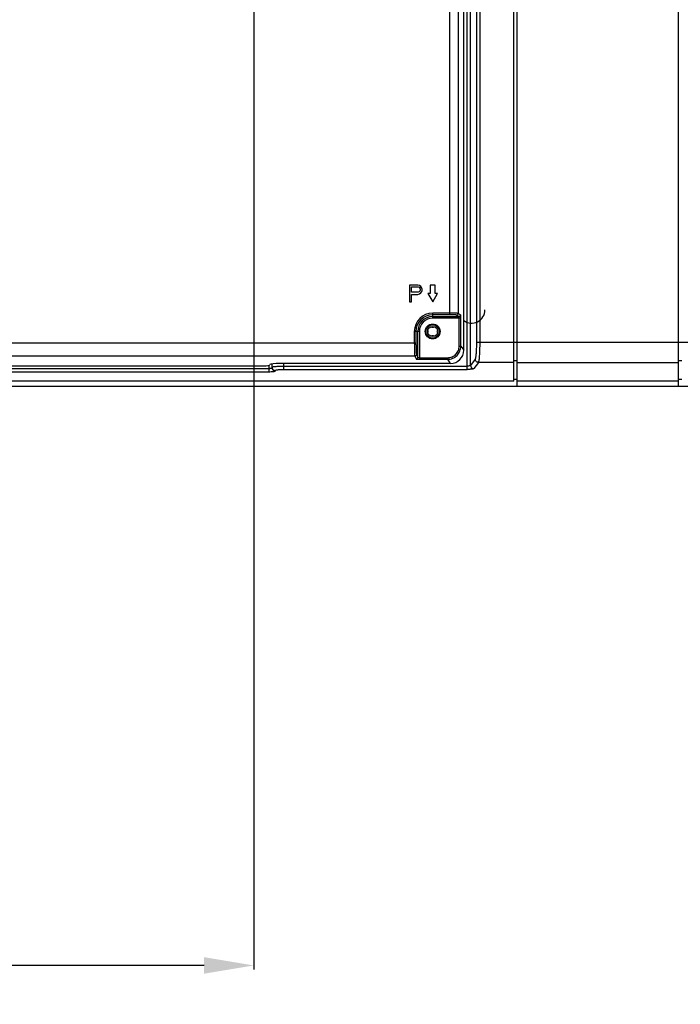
# Model space of a CAD drawing. Header units: millimetres. Extents: x -6054 to 364, y -1866 to 3094.
# Tile 141 of 256: x -3378 to -3178, y -208 to 90. Entities that reach past the tile are written whole.
import ezdxf

# ---------------------------------------------------------------- set-up
doc = ezdxf.new("R2010")
doc.units = ezdxf.units.MM
doc.header["$LTSCALE"] = 65.395
doc.header["$PDSIZE"] = 0.05
doc.layers.get('0').update_dxf_attribs({"linetype": 'CONTINUOUS'})
doc.layers.get('Defpoints').update_dxf_attribs({"linetype": 'CONTINUOUS'})
doc.layers.add('DIM', color=3, linetype='CONTINUOUS')
doc.styles.get("Standard").update_dxf_attribs({"font": 'arial.ttf'})
doc.dimstyles.new('ISO-25', dxfattribs={"dimtxt": 2.5, "dimasz": 2.5, "dimexe": 1.25, "dimexo": 0.625, "dimtad": 1, "dimtxsty": 'STANDARD', "dimcen": 2.5, "dimadec": 0, "dimazin": 0, "dimtfac": 1, "dimtmove": 0, "dimatfit": 3, "dimfxl": 1, "dimarcsym": 0})

# ---------------------------------------------------------------- blocks, each defined once
blk = doc.blocks.new('*D5')
at = {"layer": 'Defpoints', "color": 0}
for p in [(-3378.06, 274.15), (-3138.1, -20.96), (-2879.26, -20.96)]:
    blk.add_point(p, dxfattribs=at)
at = {"layer": 'DIM', "color": 3, "lineweight": -2}
for p, q in [((-3377.44, 274.15), (-2878.01, 274.15)), ((-2879.26, 259.15), (-2879.26, -5.96)), ((-3137.48, -20.96), (-2878.01, -20.96))]:
    blk.add_line(p, q, dxfattribs=at)
at = {"layer": 'DIM', "color": 3}
for points in [[(-2876.76, 259.15), (-2881.76, 259.15), (-2879.26, 274.15)], [(-2881.76, -5.96), (-2876.76, -5.96), (-2879.26, -20.96)]]:
    blk.add_solid(points, dxfattribs=at)
at = {"layer": 'DIM', "color": 2, "insert": (-2897.07, 126.59), "char_height": 20, "attachment_point": 5, "rotation": 90}
blk.add_mtext('295  [11,618]', dxfattribs=at)
blk = doc.blocks.new('*D18')
at = {"layer": 'Defpoints', "color": 0}
for p in [(-3307.32, 492.15), (-4734.98, -14.55), (-4734.98, -196.07)]:
    blk.add_point(p, dxfattribs=at)
at = {"layer": 'DIM', "color": 3, "lineweight": -2}
for p, q in [((-3307.32, 491.52), (-3307.32, -197.32)), ((-4734.98, -15.18), (-4734.98, -197.32)), ((-3322.32, -196.07), (-4719.98, -196.07))]:
    blk.add_line(p, q, dxfattribs=at)
at = {"layer": 'DIM', "color": 3}
for points in [[(-4719.98, -193.57), (-4719.98, -198.57), (-4734.98, -196.07)], [(-3322.32, -198.57), (-3322.32, -193.57), (-3307.32, -196.07)]]:
    blk.add_solid(points, dxfattribs=at)
at = {"layer": 'DIM', "color": 2, "insert": (-4021.15, -178.26), "char_height": 20, "attachment_point": 5}
blk.add_mtext('1428  [56,207]', dxfattribs=at)

msp = doc.modelspace()

# ---------------------------------------------------------------- linework, layer by layer
at = {"linetype": 'Continuous'}
for p, q in [((-3239.95, 150.65), (-3239.95, -7.72)), ((-3238.95, 150.65), (-3238.95, -7.72)), ((-3178.75, -13.68), (-3178.75, 149.87)), ((-3228.6, -19.39), (-3228.6, 147.87)), ((-3227.6, -13.68), (-3227.6, 147.87)), ((-3242.69, -15.82), (-3242.69, 126.9)), ((-3241.69, -14.6), (-3241.69, 125.9)), ((-3247.93, 0.69), (-3247.93, 112.1)), ((-3245.44, 96.59), (-3245.44, 1.1)), ((-3243.76, -10.02), (-3243.76, 96.59)), ((-3257.67, 9.65), (-3260.17, 9.65)), ((-3260.17, 9.65), (-3260.17, 4.65)), ((-3259.55, 9.12), (-3257.57, 9.12)), ((-3259.55, 7.52), (-3259.55, 9.12)), ((-3257.15, 9.54), (-3257.67, 9.65)), ((-3257.57, 9.12), (-3257.26, 9.01)), ((-3257.26, 9.01), (-3257.05, 8.8)), ((-3256.74, 9.22), (-3257.15, 9.54)), ((-3256.42, 8.8), (-3256.74, 9.22)), ((-3252.42, 9.65), (-3253.92, 9.65)), ((-3253.92, 9.65), (-3253.92, 7.15)), ((-3252.42, 7.15), (-3252.42, 9.65)), ((-3257.57, 7.52), (-3259.55, 7.52)), ((-3259.55, 6.88), (-3257.67, 6.88)), ((-3259.55, 4.65), (-3259.55, 6.88)), ((-3257.67, 6.88), (-3257.15, 6.99)), ((-3257.26, 7.63), (-3257.57, 7.52)), ((-3257.05, 7.84), (-3257.26, 7.63)), ((-3257.15, 6.99), (-3256.74, 7.31)), ((-3257.05, 8.8), (-3256.94, 8.48)), ((-3256.94, 8.16), (-3257.05, 7.84)), ((-3256.94, 8.48), (-3256.94, 8.16)), ((-3256.74, 7.31), (-3256.42, 7.73)), ((-3256.32, 8.48), (-3256.42, 8.8)), ((-3256.42, 7.73), (-3256.32, 8.05)), ((-3256.32, 8.05), (-3256.32, 8.48)), ((-3253.92, 7.15), (-3254.67, 7.15)), ((-3254.67, 7.15), (-3253.17, 4.65)), ((-3253.17, 4.65), (-3251.67, 7.15)), ((-3251.67, 7.15), (-3252.42, 7.15)), ((-3260.17, 4.65), (-3259.55, 4.65)), ((-3247.93, 1.19), (-3253.17, 1.19)), ((-3253.17, -0.33), (-3253.17, 1.19)), ((-3247.93, 0.69), (-3253.17, 0.69)), ((-3253.17, 0.17), (-3245.22, 0.17)), ((-3245.22, 0.17), (-3245.93, 0.6)), ((-3244.72, 0.67), (-3245.44, 1.1)), ((-3244.64, -0.33), (-3253.17, -0.33)), ((-3245.14, -8.78), (-3245.14, -0.33)), ((-3244.64, -8.78), (-3244.64, -0.33)), ((-3257.2, -4.35), (-3258.72, -4.35)), ((-3258.72, -4.35), (-3258.72, -7.84)), ((-3258.22, -4.35), (-3258.22, -7.84)), ((-3257.7, -12.15), (-3257.7, -4.35)), ((-3257.2, -4.35), (-3257.2, -12.77)), ((-3258.22, -7.84), (-3392.84, -7.84)), ((-3245.14, -8.78), (-3244.64, -8.78)), ((-3244.64, -8.78), (-3243.76, -10.02)), ((-3138.56, -7.72), (-3239.95, -7.72)), ((-3258.56, -11.81), (-3392.51, -11.81)), ((-3258.56, -11.81), (-3258.2, -12.65)), ((-3258.06, -11.31), (-3257.7, -12.15)), ((-3419.72, -14.7), (-3304.05, -14.7)), ((-3302.77, -14.62), (-3302.77, -16.52)), ((-3302.55, -14.53), (-3302.41, -14.34)), ((-3301.77, -15.28), (-3301.77, -14.14)), ((-3247.74, -14), (-3299.43, -14)), ((-3298.27, -14), (-3298.27, -15.82)), ((-3298.27, -14.82), (-3242.69, -14.82)), ((-3257.2, -12.27), (-3248.62, -12.27)), ((-3257.2, -12.77), (-3248.62, -12.77)), ((-3248.62, -12.27), (-3248.62, -12.77)), ((-3247.74, -14), (-3248.62, -12.77)), ((-3240.33, -12.69), (-3241.69, -14.6)), ((-3239.33, -13.68), (-3240.7, -15.59)), ((-3228.6, -13.68), (-3239.33, -13.68)), ((-3227.6, -13.18), (-3228.6, -13.18)), ((-3227.6, -13.68), (-3178.75, -13.68)), ((-3227.6, -20.96), (-3227.6, -13.68)), ((-3177.75, -13.18), (-3178.75, -13.18)), ((-3178.75, -20.96), (-3178.75, -13.68)), ((-3878.47, -16.52), (-3302.77, -16.52)), ((-3878.42, -15.52), (-3302.77, -15.52)), ((-3300.77, -16.27), (-3300.77, -16.12)), ((-3298.27, -15.82), (-3242.69, -15.82)), ((-3228.6, -19.39), (-3826.45, -19.39)), ((-3227.6, -18.89), (-3228.6, -18.89)), ((-3178.75, -19.39), (-3227.6, -19.39)), ((-3177.75, -18.89), (-3178.75, -18.89)), ((-3057.77, -20.96), (-3826.45, -20.96))]:
    msp.add_line(p, q, dxfattribs=at)
for radius in [2.25, 2.05, 1.55]:
    msp.add_circle((-3253.17, -4.35), radius, dxfattribs=at)
for centre, radius, start, end in [((-3253.17, -4.35), 5.55, 90, 180), ((-3253.17, -4.35), 5.05, 90, 180), ((-3253.17, -4.35), 4.52, 90, 180), ((-3241.37, 2.15), 4, 233.3028, 360), ((-3253.17, -4.35), 4.03, 90, 180), ((-3253.17, -2.55), 0.5, 217.1689, 322.8311), ((-3254.97, -4.35), 0.5, 307.1689, 52.8311), ((-3253.17, -6.15), 0.5, 37.1689, 142.8311), ((-3251.37, -4.35), 0.5, 127.1689, 232.8311)]:
    msp.add_arc(centre, radius, start, end, dxfattribs=at)
for centre, major_axis, ratio, start_param, end_param in [((-3247.78, -9.97), (-2.35, 3.29), 0.988825, -3.755383, -2.195208), ((-3304.05, -14.52), (1.5, 0), 0.122785, -1.570796, -0.087266), ((-3299.43, -14.37), (3, 0), 0.122785, 1.570796, 3.054326)]:
    msp.add_ellipse(centre, major_axis=major_axis, ratio=ratio, start_param=start_param, end_param=end_param, dxfattribs=at)
for points, knots in [([(-3245.44, 1.1), (-3245.45, 1.1), (-3245.47, 1.11), (-3245.53, 1.12), (-3245.6, 1.13), (-3245.73, 1.14), (-3245.95, 1.15), (-3246.26, 1.17), (-3246.62, 1.18), (-3247.18, 1.19), (-3247.62, 1.19), (-3247.93, 1.19)], [0, 0, 0, 0, 0.012954, 0.034124, 0.063471, 0.100791, 0.198088, 0.322791, 0.470675, 0.636698, 1, 1, 1, 1]), ([(-3245.93, 0.6), (-3245.94, 0.6), (-3245.96, 0.61), (-3246.01, 0.62), (-3246.06, 0.63), (-3246.17, 0.64), (-3246.34, 0.65), (-3246.59, 0.67), (-3246.88, 0.68), (-3247.33, 0.69), (-3247.68, 0.69), (-3247.93, 0.69)], [0, 0, 0, 0, 0.013255, 0.034587, 0.064023, 0.101388, 0.198688, 0.32332, 0.471093, 0.636984, 1, 1, 1, 1]), ([(-3245.93, 0.6), (-3245.87, 0.6), (-3245.74, 0.63), (-3245.57, 0.74), (-3245.46, 0.9), (-3245.44, 1.03), (-3245.44, 1.1)], [0, 0, 0, 0, 0.249566, 0.499603, 0.749873, 1, 1, 1, 1]), ([(-3245.22, 0.17), (-3245.16, 0.17), (-3245.03, 0.2), (-3244.86, 0.31), (-3244.75, 0.48), (-3244.73, 0.61), (-3244.72, 0.67)], [0, 0, 0, 0, 0.249566, 0.499603, 0.749873, 1, 1, 1, 1]), ([(-3245.14, -0.33), (-3245.14, -0.26), (-3245.14, -0.15), (-3245.16, 0), (-3245.18, 0.1), (-3245.2, 0.16), (-3245.22, 0.17), (-3245.22, 0.17)], [0, 0, 0, 0, 0.362288, 0.67307, 0.891315, 0.95863, 1, 1, 1, 1]), ([(-3244.64, -0.33), (-3244.64, -0.2), (-3244.64, -0.02), (-3244.65, 0.21), (-3244.66, 0.35), (-3244.68, 0.48), (-3244.69, 0.57), (-3244.7, 0.63), (-3244.71, 0.66), (-3244.72, 0.67), (-3244.72, 0.67)], [0, 0, 0, 0, 0.368381, 0.535961, 0.68435, 0.808355, 0.903777, 0.967704, 0.987573, 1, 1, 1, 1]), ([(-3258.72, -7.84), (-3258.72, -8.31), (-3258.71, -9), (-3258.69, -9.88), (-3258.68, -10.46), (-3258.65, -10.95), (-3258.63, -11.34), (-3258.6, -11.59), (-3258.58, -11.74), (-3258.57, -11.79), (-3258.56, -11.81)], [0, 0, 0, 0, 0.356452, 0.520058, 0.666669, 0.791524, 0.890594, 0.960741, 0.984293, 1, 1, 1, 1]), ([(-3258.22, -7.84), (-3258.22, -8.25), (-3258.21, -8.85), (-3258.19, -9.63), (-3258.18, -10.13), (-3258.15, -10.56), (-3258.13, -10.9), (-3258.1, -11.12), (-3258.08, -11.25), (-3258.07, -11.29), (-3258.06, -11.31)], [0, 0, 0, 0, 0.356302, 0.519837, 0.66639, 0.791208, 0.890281, 0.960502, 0.984141, 1, 1, 1, 1]), ([(-3248.62, -12.27), (-3248.16, -12.27), (-3247.25, -12.09), (-3246.09, -11.31), (-3245.32, -10.15), (-3245.14, -9.24), (-3245.14, -8.78)], [0, 0, 0, 0, 0.249998, 0.499977, 0.749971, 1, 1, 1, 1]), ([(-3248.62, -12.77), (-3248.1, -12.77), (-3247.05, -12.56), (-3245.73, -11.67), (-3244.85, -10.35), (-3244.64, -9.3), (-3244.64, -8.78)], [0, 0, 0, 0, 0.249999, 0.499992, 0.749989, 1, 1, 1, 1]), ([(-3239.95, -7.72), (-3239.95, -8.02), (-3239.95, -8.62), (-3239.97, -9.48), (-3240, -10.28), (-3240.05, -11), (-3240.11, -11.62), (-3240.16, -12.05), (-3240.21, -12.33), (-3240.25, -12.49), (-3240.28, -12.6), (-3240.31, -12.66), (-3240.33, -12.69)], [0, 0, 0, 0, 0.180552, 0.355185, 0.518196, 0.664307, 0.788852, 0.887953, 0.927024, 0.958758, 0.98304, 1, 1, 1, 1]), ([(-3238.95, -7.72), (-3238.95, -8.08), (-3238.95, -8.79), (-3238.97, -9.83), (-3239.01, -10.79), (-3239.05, -11.66), (-3239.11, -12.4), (-3239.16, -12.92), (-3239.22, -13.25), (-3239.25, -13.44), (-3239.29, -13.58), (-3239.32, -13.65), (-3239.33, -13.68)], [0, 0, 0, 0, 0.180816, 0.35571, 0.518967, 0.665284, 0.789956, 0.889042, 0.928019, 0.959574, 0.983553, 1, 1, 1, 1]), ([(-3258.06, -11.31), (-3258.06, -11.37), (-3258.09, -11.5), (-3258.2, -11.67), (-3258.36, -11.78), (-3258.49, -11.81), (-3258.56, -11.81)], [0, 0, 0, 0, 0.249084, 0.499008, 0.749512, 1, 1, 1, 1]), ([(-3301.77, -15.13), (-3301.77, -15.12), (-3301.75, -15.09), (-3301.66, -15.05), (-3301.47, -15), (-3301.15, -14.95), (-3300.72, -14.91), (-3300.2, -14.87), (-3299.6, -14.85), (-3298.95, -14.83), (-3298.5, -14.82), (-3298.27, -14.82)], [0, 0, 0, 0, 0.009711, 0.026183, 0.084515, 0.176795, 0.300164, 0.450189, 0.621272, 0.806915, 1, 1, 1, 1]), ([(-3257.7, -12.15), (-3257.7, -12.22), (-3257.73, -12.35), (-3257.84, -12.51), (-3258, -12.62), (-3258.13, -12.65), (-3258.2, -12.65)], [0, 0, 0, 0, 0.249084, 0.499008, 0.749512, 1, 1, 1, 1]), ([(-3258.2, -12.65), (-3258.19, -12.66), (-3258.16, -12.68), (-3258.1, -12.7), (-3258, -12.72), (-3257.88, -12.74), (-3257.73, -12.75), (-3257.5, -12.76), (-3257.32, -12.77), (-3257.2, -12.77)], [0, 0, 0, 0, 0.035383, 0.100449, 0.195979, 0.319514, 0.467104, 0.63372, 1, 1, 1, 1]), ([(-3257.7, -12.15), (-3257.69, -12.17), (-3257.64, -12.21), (-3257.53, -12.24), (-3257.38, -12.27), (-3257.26, -12.27), (-3257.2, -12.27)], [0, 0, 0, 0, 0.119085, 0.337109, 0.643243, 1, 1, 1, 1]), ([(-3241.69, -14.6), (-3241.7, -14.62), (-3241.73, -14.65), (-3241.83, -14.71), (-3242.04, -14.77), (-3242.34, -14.81), (-3242.57, -14.82), (-3242.69, -14.82)], [0, 0, 0, 0, 0.052324, 0.126086, 0.34597, 0.649199, 1, 1, 1, 1]), ([(-3241.69, -14.6), (-3241.69, -14.73), (-3241.64, -14.99), (-3241.42, -15.32), (-3241.09, -15.54), (-3240.83, -15.59), (-3240.7, -15.59)], [0, 0, 0, 0, 0.249227, 0.499407, 0.749933, 1, 1, 1, 1]), ([(-3239.33, -13.68), (-3239.46, -13.68), (-3239.72, -13.62), (-3240.05, -13.4), (-3240.27, -13.08), (-3240.33, -12.82), (-3240.33, -12.69)], [0, 0, 0, 0, 0.250067, 0.500593, 0.750773, 1, 1, 1, 1]), ([(-3302.77, -15.52), (-3302.64, -15.52), (-3302.46, -15.52), (-3302.22, -15.48), (-3302.07, -15.46), (-3301.94, -15.42), (-3301.84, -15.38), (-3301.77, -15.32), (-3301.77, -15.28)], [0, 0, 0, 0, 0.364433, 0.52902, 0.673824, 0.794477, 0.888403, 1, 1, 1, 1]), ([(-3302.77, -16.52), (-3302.52, -16.52), (-3302.15, -16.51), (-3301.67, -16.48), (-3301.37, -16.45), (-3301.13, -16.41), (-3300.96, -16.38), (-3300.86, -16.35), (-3300.81, -16.32), (-3300.77, -16.29), (-3300.77, -16.27)], [0, 0, 0, 0, 0.37607, 0.545952, 0.694991, 0.817783, 0.910197, 0.944229, 0.970078, 1, 1, 1, 1]), ([(-3301.77, -15.13), (-3301.77, -15.26), (-3301.72, -15.52), (-3301.5, -15.85), (-3301.17, -16.07), (-3300.9, -16.12), (-3300.77, -16.12)], [0, 0, 0, 0, 0.249135, 0.498778, 0.749136, 1, 1, 1, 1]), ([(-3301.77, -15.28), (-3301.77, -15.41), (-3301.72, -15.67), (-3301.5, -16), (-3301.17, -16.22), (-3300.9, -16.27), (-3300.77, -16.27)], [0, 0, 0, 0, 0.249135, 0.498778, 0.749136, 1, 1, 1, 1]), ([(-3300.77, -16.12), (-3300.77, -16.1), (-3300.73, -16.06), (-3300.66, -16.03), (-3300.58, -16), (-3300.47, -15.98), (-3300.29, -15.94), (-3300.02, -15.9), (-3299.65, -15.87), (-3299.06, -15.83), (-3298.59, -15.82), (-3298.27, -15.82)], [0, 0, 0, 0, 0.029921, 0.055768, 0.089799, 0.132029, 0.182241, 0.305028, 0.454063, 0.623939, 1, 1, 1, 1]), ([(-3240.7, -15.59), (-3240.7, -15.6), (-3240.72, -15.62), (-3240.79, -15.65), (-3240.91, -15.69), (-3241.1, -15.72), (-3241.35, -15.76), (-3241.64, -15.78), (-3242.09, -15.81), (-3242.45, -15.82), (-3242.69, -15.82)], [0, 0, 0, 0, 0.016472, 0.03967, 0.108068, 0.205459, 0.329322, 0.47584, 0.640232, 1, 1, 1, 1])]:
    msp.add_open_spline(points, degree=3, knots=knots, dxfattribs=at)

# ---------------------------------------------------------------- dimensions: what is measured, and where the dimension line sits
at = {"layer": 'DIM'}
dim = msp.add_linear_dim(base=(-4734.98, -196.07), p1=(-3307.32, 492.15), p2=(-4734.98, -14.55), text='<> []', dimstyle='ISO-25', override={"dimtxt": 20, "dimasz": 15, "dimgap": 5, "dimdec": 0, "dimclrd": 3, "dimclre": 3, "dimclrt": 2, "dimadec": 1, "dimtp": 0.3, "dimtm": 0.3, "dimtofl": 0}, dxfattribs=at)
dim.commit()
dim.dimension.update_dxf_attribs({"geometry": '*D18', "text_midpoint": (-4021.15, -178.26)})
dim = msp.add_linear_dim(base=(-2879.26, -20.96), p1=(-3378.06, 274.15), p2=(-3138.1, -20.96), angle=90, text='<> []', dimstyle='ISO-25', override={"dimtxt": 20, "dimasz": 15, "dimgap": 5, "dimdec": 0, "dimclrd": 3, "dimclre": 3, "dimclrt": 2, "dimadec": 1, "dimtp": 0.3, "dimtm": 0.3, "dimtofl": 0}, dxfattribs=at)
dim.commit()
dim.dimension.update_dxf_attribs({"geometry": '*D5', "text_midpoint": (-2879.26, 126.59), "dimtype": 160})

doc.saveas('drawing.dxf')
